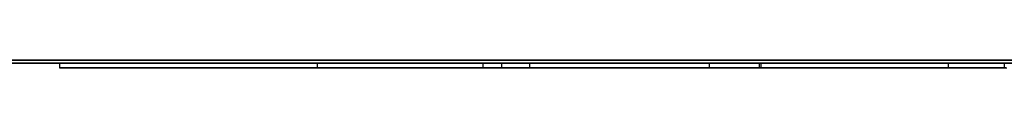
# Model space of a CAD drawing. Extents: x -2.05 to 2.05, y 0 to 2.3.
# Tile 36 of 74: x 1.110007 to 1.171769, y 2.219499 to 2.219999. Entities that reach past the tile are written whole.
import ezdxf

# ---------------------------------------------------------------- set-up
doc = ezdxf.new("R2010")
doc.units = 0
doc.layers.get('0').update_dxf_attribs({"linetype": 'CONTINUOUS'})

# ---------------------------------------------------------------- blocks, each defined once
blk = doc.blocks.new('*U1')
at = {"extrusion": (0, 1, 0)}
for p, q in [((1.978, 2.219999, -0.83), (-1.978, 2.219999, -0.83)), ((-1.978, 2.219999, 0.83), (1.978, 2.219999, 0.83)), ((0.708, 2.219999, -0.705), (1.628, 2.219999, -0.705)), ((1.628, 2.219999, -0.405), (0.708, 2.219999, -0.405)), ((1.628, 2.219799, -0.705), (0.708, 2.219799, -0.705)), ((0.708, 2.219799, -0.405), (1.628, 2.219799, -0.405)), ((1.128667, 2.219799, -0.491024), (1.112504, 2.219799, -0.491024)), ((1.112504, 2.219799, -0.491024), (1.140226, 2.219799, -0.611024)), ((1.139051, 2.219799, -0.535987), (1.128667, 2.219799, -0.491024)), ((1.156487, 2.219799, -0.535987), (1.139051, 2.219799, -0.535987)), ((1.140226, 2.219799, -0.611024), (1.171769, 2.219799, -0.611024)), ((1.153255, 2.219799, -0.597897), (1.141989, 2.219799, -0.548918)), ((1.141989, 2.219799, -0.548918), (1.156389, 2.219799, -0.548918)), ((1.168242, 2.219799, -0.597897), (1.153255, 2.219799, -0.597897)), ((1.140226, 2.219499, -0.611024), (1.112504, 2.219499, -0.491024)), ((1.112504, 2.219499, -0.491024), (1.128667, 2.219499, -0.491024)), ((1.128667, 2.219499, -0.491024), (1.139051, 2.219499, -0.535987)), ((1.139051, 2.219499, -0.535987), (1.156487, 2.219499, -0.535987)), ((1.171769, 2.219499, -0.611024), (1.140226, 2.219499, -0.611024)), ((1.153255, 2.219499, -0.597897), (1.141989, 2.219499, -0.548918)), ((1.141989, 2.219499, -0.548918), (1.156389, 2.219499, -0.548918)), ((1.168242, 2.219499, -0.597897), (1.153255, 2.219499, -0.597897))]:
    blk.add_line(p, q, dxfattribs=at)
for p, q in [((1.978, 2.219999, -0.83), (-1.978, 2.219999, -0.83)), ((0.708, 2.219999, -0.705), (1.628, 2.219999, -0.705)), ((1.628, 2.219799, -0.705), (0.708, 2.219799, -0.705)), ((1.140226, 2.219799, -0.611024), (1.171769, 2.219799, -0.611024)), ((1.140226, 2.219799, -0.611024), (1.140226, 2.219499, -0.611024)), ((1.141989, 2.219799, -0.548918), (1.156389, 2.219799, -0.548918)), ((1.141989, 2.219799, -0.548918), (1.141989, 2.219499, -0.548918)), ((1.156389, 2.219799, -0.548918), (1.156389, 2.219499, -0.548918)), ((1.156389, 2.219799, -0.548918), (1.156389, 2.219499, -0.548918)), ((1.156487, 2.219799, -0.535987), (1.156487, 2.219499, -0.535987)), ((1.168242, 2.219799, -0.597897), (1.168242, 2.219499, -0.597897)), ((1.171769, 2.219799, -0.611024), (1.171769, 2.219499, -0.611024)), ((1.171769, 2.219799, -0.611024), (1.171769, 2.219499, -0.611024)), ((1.171769, 2.219499, -0.611024), (1.140226, 2.219499, -0.611024)), ((1.141989, 2.219499, -0.548918), (1.156389, 2.219499, -0.548918))]:
    blk.add_line(p, q)
at = {"extrusion": (0, 0, -1)}
for p, q in [((-1.978, 2.219999, 0.83), (1.978, 2.219999, 0.83)), ((1.628, 2.219999, -0.405), (0.708, 2.219999, -0.405)), ((0.708, 2.219799, -0.405), (1.628, 2.219799, -0.405)), ((1.128667, 2.219799, -0.491024), (1.112504, 2.219799, -0.491024)), ((1.112504, 2.219799, -0.491024), (1.112504, 2.219499, -0.491024)), ((1.128667, 2.219799, -0.491024), (1.128667, 2.219499, -0.491024)), ((1.156487, 2.219799, -0.535987), (1.139051, 2.219799, -0.535987)), ((1.139051, 2.219799, -0.535987), (1.139051, 2.219499, -0.535987)), ((1.168242, 2.219799, -0.597897), (1.153255, 2.219799, -0.597897)), ((1.153255, 2.219799, -0.597897), (1.153255, 2.219499, -0.597897)), ((1.156487, 2.219799, -0.535987), (1.156487, 2.219499, -0.535987)), ((1.168242, 2.219799, -0.597897), (1.168242, 2.219499, -0.597897)), ((1.112504, 2.219499, -0.491024), (1.128667, 2.219499, -0.491024)), ((1.139051, 2.219499, -0.535987), (1.156487, 2.219499, -0.535987)), ((1.168242, 2.219499, -0.597897), (1.153255, 2.219499, -0.597897))]:
    blk.add_line(p, q, dxfattribs=at)
at = {"extrusion": (0.974338, 0, 0.225092)}
for p, q in [((1.112504, 2.219799, -0.491024), (1.140226, 2.219799, -0.611024)), ((1.112504, 2.219799, -0.491024), (1.112504, 2.219499, -0.491024)), ((1.140226, 2.219799, -0.611024), (1.140226, 2.219499, -0.611024)), ((1.140226, 2.219499, -0.611024), (1.112504, 2.219499, -0.491024))]:
    blk.add_line(p, q, dxfattribs=at)
at = {"extrusion": (-0.974355, 0, -0.225015)}
for p, q in [((1.139051, 2.219799, -0.535987), (1.128667, 2.219799, -0.491024)), ((1.128667, 2.219799, -0.491024), (1.128667, 2.219499, -0.491024)), ((1.139051, 2.219799, -0.535987), (1.139051, 2.219499, -0.535987)), ((1.128667, 2.219499, -0.491024), (1.139051, 2.219499, -0.535987))]:
    blk.add_line(p, q, dxfattribs=at)
at = {"extrusion": (-0.974555, 0, -0.224148)}
for p, q in [((1.153255, 2.219799, -0.597897), (1.141989, 2.219799, -0.548918)), ((1.141989, 2.219799, -0.548918), (1.141989, 2.219499, -0.548918)), ((1.153255, 2.219799, -0.597897), (1.153255, 2.219499, -0.597897)), ((1.153255, 2.219499, -0.597897), (1.141989, 2.219499, -0.548918))]:
    blk.add_line(p, q, dxfattribs=at)
for points in [[(1.15639, 2.2198, -0.548918), (1.15659, 2.2198, -0.548918), (1.15679, 2.2198, -0.548918), (1.15699, 2.2198, -0.548919), (1.15719, 2.2198, -0.548921), (1.15739, 2.2198, -0.548922), (1.15758, 2.2198, -0.548925), (1.15778, 2.2198, -0.548927), (1.15798, 2.2198, -0.54893), (1.15817, 2.2198, -0.548933), (1.15836, 2.2198, -0.548937), (1.15856, 2.2198, -0.548941), (1.15875, 2.2198, -0.548945), (1.15894, 2.2198, -0.54895), (1.15914, 2.2198, -0.548955), (1.15933, 2.2198, -0.548961), (1.15952, 2.2198, -0.548967), (1.15971, 2.2198, -0.548973), (1.1599, 2.2198, -0.54898), (1.16008, 2.2198, -0.548987), (1.16027, 2.2198, -0.548995), (1.16046, 2.2198, -0.549003), (1.16064, 2.2198, -0.549011), (1.16083, 2.2198, -0.54902), (1.16101, 2.2198, -0.549029), (1.1612, 2.2198, -0.549038), (1.16138, 2.2198, -0.549048), (1.16156, 2.2198, -0.549059), (1.16174, 2.2198, -0.549069), (1.16193, 2.2198, -0.54908), (1.16211, 2.2198, -0.549092), (1.16229, 2.2198, -0.549103), (1.16247, 2.2198, -0.549116), (1.16264, 2.2198, -0.549128), (1.16282, 2.2198, -0.549141), (1.163, 2.2198, -0.549154), (1.16317, 2.2198, -0.549168), (1.16335, 2.2198, -0.549182), (1.16353, 2.2198, -0.549197), (1.1637, 2.2198, -0.549212), (1.16387, 2.2198, -0.549227), (1.16405, 2.2198, -0.549243), (1.16422, 2.2198, -0.549259), (1.16439, 2.2198, -0.549275), (1.16456, 2.2198, -0.549292), (1.16473, 2.2198, -0.549309), (1.1649, 2.2198, -0.549327), (1.16507, 2.2198, -0.549345), (1.16524, 2.2198, -0.549363), (1.1654, 2.2198, -0.549382), (1.16557, 2.2198, -0.549401), (1.16573, 2.2198, -0.54942), (1.1659, 2.2198, -0.54944), (1.16606, 2.2198, -0.549461), (1.16623, 2.2198, -0.549481), (1.16639, 2.2198, -0.549502), (1.16655, 2.2198, -0.549524), (1.16671, 2.2198, -0.549546), (1.16688, 2.2198, -0.549568), (1.16704, 2.2198, -0.549591), (1.1672, 2.2198, -0.549614), (1.16735, 2.2198, -0.549637), (1.16751, 2.2198, -0.549661), (1.16767, 2.2198, -0.549685), (1.16783, 2.2198, -0.54971), (1.16798, 2.2198, -0.549734), (1.16814, 2.2198, -0.54976), (1.16829, 2.2198, -0.549785), (1.16845, 2.2198, -0.549812), (1.1686, 2.2198, -0.549838), (1.16875, 2.2198, -0.549865), (1.1689, 2.2198, -0.549892), (1.16906, 2.2198, -0.54992), (1.16921, 2.2198, -0.549948), (1.16936, 2.2198, -0.549976), (1.1695, 2.2198, -0.550005), (1.16965, 2.2198, -0.550034), (1.1698, 2.2198, -0.550064), (1.16995, 2.2198, -0.550094), (1.17009, 2.2198, -0.550124), (1.17024, 2.2198, -0.550155), (1.17038, 2.2198, -0.550186), (1.17053, 2.2198, -0.550218), (1.17067, 2.2198, -0.550249), (1.17081, 2.2198, -0.550282), (1.17096, 2.2198, -0.550314), (1.1711, 2.2198, -0.550348), (1.17124, 2.2198, -0.550381), (1.17138, 2.2198, -0.550415), (1.17152, 2.2198, -0.550449), (1.17166, 2.2198, -0.550484), (1.17179, 2.2198, -0.550519)], [(1.15639, 2.2198, -0.548918), (1.15659, 2.2198, -0.548918), (1.15679, 2.2198, -0.548918), (1.15699, 2.2198, -0.548919), (1.15719, 2.2198, -0.548921), (1.15739, 2.2198, -0.548922), (1.15758, 2.2198, -0.548925), (1.15778, 2.2198, -0.548927), (1.15798, 2.2198, -0.54893), (1.15817, 2.2198, -0.548933), (1.15836, 2.2198, -0.548937), (1.15856, 2.2198, -0.548941), (1.15875, 2.2198, -0.548945), (1.15894, 2.2198, -0.54895), (1.15914, 2.2198, -0.548955), (1.15933, 2.2198, -0.548961), (1.15952, 2.2198, -0.548967), (1.15971, 2.2198, -0.548973), (1.1599, 2.2198, -0.54898), (1.16008, 2.2198, -0.548987), (1.16027, 2.2198, -0.548995), (1.16046, 2.2198, -0.549003), (1.16064, 2.2198, -0.549011), (1.16083, 2.2198, -0.54902), (1.16101, 2.2198, -0.549029), (1.1612, 2.2198, -0.549038), (1.16138, 2.2198, -0.549048), (1.16156, 2.2198, -0.549059), (1.16174, 2.2198, -0.549069), (1.16193, 2.2198, -0.54908), (1.16211, 2.2198, -0.549092), (1.16229, 2.2198, -0.549103), (1.16247, 2.2198, -0.549116), (1.16264, 2.2198, -0.549128), (1.16282, 2.2198, -0.549141), (1.163, 2.2198, -0.549154), (1.16317, 2.2198, -0.549168), (1.16335, 2.2198, -0.549182), (1.16353, 2.2198, -0.549197), (1.1637, 2.2198, -0.549212), (1.16387, 2.2198, -0.549227), (1.16405, 2.2198, -0.549243), (1.16422, 2.2198, -0.549259), (1.16439, 2.2198, -0.549275), (1.16456, 2.2198, -0.549292), (1.16473, 2.2198, -0.549309), (1.1649, 2.2198, -0.549327), (1.16507, 2.2198, -0.549345), (1.16524, 2.2198, -0.549363), (1.1654, 2.2198, -0.549382), (1.16557, 2.2198, -0.549401), (1.16573, 2.2198, -0.54942), (1.1659, 2.2198, -0.54944), (1.16606, 2.2198, -0.549461), (1.16623, 2.2198, -0.549481), (1.16639, 2.2198, -0.549502), (1.16655, 2.2198, -0.549524), (1.16671, 2.2198, -0.549546), (1.16688, 2.2198, -0.549568), (1.16704, 2.2198, -0.549591), (1.1672, 2.2198, -0.549614), (1.16735, 2.2198, -0.549637), (1.16751, 2.2198, -0.549661), (1.16767, 2.2198, -0.549685), (1.16783, 2.2198, -0.54971), (1.16798, 2.2198, -0.549734), (1.16814, 2.2198, -0.54976), (1.16829, 2.2198, -0.549785), (1.16845, 2.2198, -0.549812), (1.1686, 2.2198, -0.549838), (1.16875, 2.2198, -0.549865), (1.1689, 2.2198, -0.549892), (1.16906, 2.2198, -0.54992), (1.16921, 2.2198, -0.549948), (1.16936, 2.2198, -0.549976), (1.1695, 2.2198, -0.550005), (1.16965, 2.2198, -0.550034), (1.1698, 2.2198, -0.550064), (1.16995, 2.2198, -0.550094), (1.17009, 2.2198, -0.550124), (1.17024, 2.2198, -0.550155), (1.17038, 2.2198, -0.550186), (1.17053, 2.2198, -0.550218), (1.17067, 2.2198, -0.550249), (1.17081, 2.2198, -0.550282), (1.17096, 2.2198, -0.550314), (1.1711, 2.2198, -0.550348), (1.17124, 2.2198, -0.550381), (1.17138, 2.2198, -0.550415), (1.17152, 2.2198, -0.550449), (1.17166, 2.2198, -0.550484), (1.17179, 2.2198, -0.550519)], [(1.17189, 2.2198, -0.537309), (1.17167, 2.2198, -0.537267), (1.17145, 2.2198, -0.537226), (1.17123, 2.2198, -0.537186), (1.17101, 2.2198, -0.537146), (1.17078, 2.2198, -0.537107), (1.17056, 2.2198, -0.537069), (1.17034, 2.2198, -0.537031), (1.17011, 2.2198, -0.536994), (1.16989, 2.2198, -0.536958), (1.16966, 2.2198, -0.536922), (1.16944, 2.2198, -0.536887), (1.16921, 2.2198, -0.536853), (1.16898, 2.2198, -0.536819), (1.16875, 2.2198, -0.536786), (1.16852, 2.2198, -0.536754), (1.16829, 2.2198, -0.536723), (1.16806, 2.2198, -0.536692), (1.16782, 2.2198, -0.536661), (1.16759, 2.2198, -0.536632), (1.16736, 2.2198, -0.536603), (1.16712, 2.2198, -0.536574), (1.16689, 2.2198, -0.536547), (1.16665, 2.2198, -0.53652), (1.16641, 2.2198, -0.536493), (1.16617, 2.2198, -0.536468), (1.16593, 2.2198, -0.536443), (1.16569, 2.2198, -0.536419), (1.16545, 2.2198, -0.536395), (1.16521, 2.2198, -0.536372), (1.16497, 2.2198, -0.53635), (1.16472, 2.2198, -0.536328), (1.16448, 2.2198, -0.536307), (1.16423, 2.2198, -0.536287), (1.16399, 2.2198, -0.536267), (1.16374, 2.2198, -0.536248), (1.16349, 2.2198, -0.53623), (1.16324, 2.2198, -0.536212), (1.163, 2.2198, -0.536195), (1.16275, 2.2198, -0.536179), (1.16249, 2.2198, -0.536163), (1.16224, 2.2198, -0.536148), (1.16199, 2.2198, -0.536134), (1.16174, 2.2198, -0.53612), (1.16148, 2.2198, -0.536107), (1.16123, 2.2198, -0.536095), (1.16097, 2.2198, -0.536083), (1.16071, 2.2198, -0.536072), (1.16046, 2.2198, -0.536062), (1.1602, 2.2198, -0.536052), (1.15994, 2.2198, -0.536043), (1.15968, 2.2198, -0.536035), (1.15942, 2.2198, -0.536027), (1.15915, 2.2198, -0.53602), (1.15889, 2.2198, -0.536014), (1.15863, 2.2198, -0.536008), (1.15836, 2.2198, -0.536003), (1.1581, 2.2198, -0.535999), (1.15783, 2.2198, -0.535995), (1.15756, 2.2198, -0.535992), (1.1573, 2.2198, -0.53599), (1.15703, 2.2198, -0.535988), (1.15676, 2.2198, -0.535987), (1.15649, 2.2198, -0.535987)], [(1.17189, 2.2198, -0.537309), (1.17167, 2.2198, -0.537267), (1.17145, 2.2198, -0.537226), (1.17123, 2.2198, -0.537186), (1.17101, 2.2198, -0.537146), (1.17078, 2.2198, -0.537107), (1.17056, 2.2198, -0.537069), (1.17034, 2.2198, -0.537031), (1.17011, 2.2198, -0.536994), (1.16989, 2.2198, -0.536958), (1.16966, 2.2198, -0.536922), (1.16944, 2.2198, -0.536887), (1.16921, 2.2198, -0.536853), (1.16898, 2.2198, -0.536819), (1.16875, 2.2198, -0.536786), (1.16852, 2.2198, -0.536754), (1.16829, 2.2198, -0.536723), (1.16806, 2.2198, -0.536692), (1.16782, 2.2198, -0.536661), (1.16759, 2.2198, -0.536632), (1.16736, 2.2198, -0.536603), (1.16712, 2.2198, -0.536574), (1.16689, 2.2198, -0.536547), (1.16665, 2.2198, -0.53652), (1.16641, 2.2198, -0.536493), (1.16617, 2.2198, -0.536468), (1.16593, 2.2198, -0.536443), (1.16569, 2.2198, -0.536419), (1.16545, 2.2198, -0.536395), (1.16521, 2.2198, -0.536372), (1.16497, 2.2198, -0.53635), (1.16472, 2.2198, -0.536328), (1.16448, 2.2198, -0.536307), (1.16423, 2.2198, -0.536287), (1.16399, 2.2198, -0.536267), (1.16374, 2.2198, -0.536248), (1.16349, 2.2198, -0.53623), (1.16324, 2.2198, -0.536212), (1.163, 2.2198, -0.536195), (1.16275, 2.2198, -0.536179), (1.16249, 2.2198, -0.536163), (1.16224, 2.2198, -0.536148), (1.16199, 2.2198, -0.536134), (1.16174, 2.2198, -0.53612), (1.16148, 2.2198, -0.536107), (1.16123, 2.2198, -0.536095), (1.16097, 2.2198, -0.536083), (1.16071, 2.2198, -0.536072), (1.16046, 2.2198, -0.536062), (1.1602, 2.2198, -0.536052), (1.15994, 2.2198, -0.536043), (1.15968, 2.2198, -0.536035), (1.15942, 2.2198, -0.536027), (1.15915, 2.2198, -0.53602), (1.15889, 2.2198, -0.536014), (1.15863, 2.2198, -0.536008), (1.15836, 2.2198, -0.536003), (1.1581, 2.2198, -0.535999), (1.15783, 2.2198, -0.535995), (1.15756, 2.2198, -0.535992), (1.1573, 2.2198, -0.53599), (1.15703, 2.2198, -0.535988), (1.15676, 2.2198, -0.535987), (1.15649, 2.2198, -0.535987)], [(1.17186, 2.2198, -0.597823), (1.17171, 2.2198, -0.597829), (1.17157, 2.2198, -0.597835), (1.17142, 2.2198, -0.59784), (1.17128, 2.2198, -0.597846), (1.17113, 2.2198, -0.597851), (1.17099, 2.2198, -0.597855), (1.17084, 2.2198, -0.59786), (1.17069, 2.2198, -0.597864), (1.17054, 2.2198, -0.597868), (1.17039, 2.2198, -0.597872), (1.17024, 2.2198, -0.597875), (1.17009, 2.2198, -0.597879), (1.16994, 2.2198, -0.597882), (1.16979, 2.2198, -0.597884), (1.16964, 2.2198, -0.597887), (1.16949, 2.2198, -0.597889), (1.16933, 2.2198, -0.597891), (1.16918, 2.2198, -0.597893), (1.16902, 2.2198, -0.597894), (1.16887, 2.2198, -0.597895), (1.16871, 2.2198, -0.597896), (1.16856, 2.2198, -0.597897), (1.1684, 2.2198, -0.597897), (1.16824, 2.2198, -0.597897)], [(1.17186, 2.2198, -0.597823), (1.17171, 2.2198, -0.597829), (1.17157, 2.2198, -0.597835), (1.17142, 2.2198, -0.59784), (1.17128, 2.2198, -0.597846), (1.17113, 2.2198, -0.597851), (1.17099, 2.2198, -0.597855), (1.17084, 2.2198, -0.59786), (1.17069, 2.2198, -0.597864), (1.17054, 2.2198, -0.597868), (1.17039, 2.2198, -0.597872), (1.17024, 2.2198, -0.597875), (1.17009, 2.2198, -0.597879), (1.16994, 2.2198, -0.597882), (1.16979, 2.2198, -0.597884), (1.16964, 2.2198, -0.597887), (1.16949, 2.2198, -0.597889), (1.16933, 2.2198, -0.597891), (1.16918, 2.2198, -0.597893), (1.16902, 2.2198, -0.597894), (1.16887, 2.2198, -0.597895), (1.16871, 2.2198, -0.597896), (1.16856, 2.2198, -0.597897), (1.1684, 2.2198, -0.597897), (1.16824, 2.2198, -0.597897)], [(1.15639, 2.2195, -0.548918), (1.15669, 2.2195, -0.548918), (1.15699, 2.2195, -0.548919), (1.15729, 2.2195, -0.548922), (1.15759, 2.2195, -0.548925), (1.15788, 2.2195, -0.548929), (1.15818, 2.2195, -0.548933), (1.15847, 2.2195, -0.548939), (1.15876, 2.2195, -0.548946), (1.15905, 2.2195, -0.548953), (1.15933, 2.2195, -0.548961), (1.15962, 2.2195, -0.548971), (1.1599, 2.2195, -0.548981), (1.16019, 2.2195, -0.548992), (1.16047, 2.2195, -0.549003), (1.16075, 2.2195, -0.549016), (1.16103, 2.2195, -0.54903), (1.1613, 2.2195, -0.549044), (1.16158, 2.2195, -0.549059), (1.16185, 2.2195, -0.549075), (1.16212, 2.2195, -0.549093), (1.16239, 2.2195, -0.54911), (1.16266, 2.2195, -0.549129), (1.16293, 2.2195, -0.549149), (1.16319, 2.2195, -0.549169), (1.16345, 2.2195, -0.549191), (1.16372, 2.2195, -0.549213), (1.16398, 2.2195, -0.549236), (1.16424, 2.2195, -0.54926), (1.16449, 2.2195, -0.549285), (1.16475, 2.2195, -0.549311), (1.165, 2.2195, -0.549338), (1.16526, 2.2195, -0.549365), (1.16551, 2.2195, -0.549394), (1.16576, 2.2195, -0.549423), (1.166, 2.2195, -0.549453), (1.16625, 2.2195, -0.549484), (1.1665, 2.2195, -0.549516), (1.16674, 2.2195, -0.549549), (1.16698, 2.2195, -0.549583), (1.16722, 2.2195, -0.549617), (1.16746, 2.2195, -0.549653), (1.1677, 2.2195, -0.549689), (1.16793, 2.2195, -0.549726), (1.16816, 2.2195, -0.549764), (1.1684, 2.2195, -0.549803), (1.16863, 2.2195, -0.549843), (1.16886, 2.2195, -0.549884), (1.16908, 2.2195, -0.549925), (1.16931, 2.2195, -0.549968), (1.16953, 2.2195, -0.550011), (1.16976, 2.2195, -0.550055), (1.16998, 2.2195, -0.5501), (1.1702, 2.2195, -0.550146), (1.17041, 2.2195, -0.550193), (1.17063, 2.2195, -0.55024), (1.17085, 2.2195, -0.550289), (1.17106, 2.2195, -0.550338), (1.17127, 2.2195, -0.550389), (1.17148, 2.2195, -0.55044), (1.17169, 2.2195, -0.550492), (1.1719, 2.2195, -0.550545)], [(1.15639, 2.2195, -0.548918), (1.15669, 2.2195, -0.548918), (1.15699, 2.2195, -0.548919), (1.15729, 2.2195, -0.548922), (1.15759, 2.2195, -0.548925), (1.15788, 2.2195, -0.548929), (1.15818, 2.2195, -0.548933), (1.15847, 2.2195, -0.548939), (1.15876, 2.2195, -0.548946), (1.15905, 2.2195, -0.548953), (1.15933, 2.2195, -0.548961), (1.15962, 2.2195, -0.548971), (1.1599, 2.2195, -0.548981), (1.16019, 2.2195, -0.548992), (1.16047, 2.2195, -0.549003), (1.16075, 2.2195, -0.549016), (1.16103, 2.2195, -0.54903), (1.1613, 2.2195, -0.549044), (1.16158, 2.2195, -0.549059), (1.16185, 2.2195, -0.549075), (1.16212, 2.2195, -0.549093), (1.16239, 2.2195, -0.54911), (1.16266, 2.2195, -0.549129), (1.16293, 2.2195, -0.549149), (1.16319, 2.2195, -0.549169), (1.16345, 2.2195, -0.549191), (1.16372, 2.2195, -0.549213), (1.16398, 2.2195, -0.549236), (1.16424, 2.2195, -0.54926), (1.16449, 2.2195, -0.549285), (1.16475, 2.2195, -0.549311), (1.165, 2.2195, -0.549338), (1.16526, 2.2195, -0.549365), (1.16551, 2.2195, -0.549394), (1.16576, 2.2195, -0.549423), (1.166, 2.2195, -0.549453), (1.16625, 2.2195, -0.549484), (1.1665, 2.2195, -0.549516), (1.16674, 2.2195, -0.549549), (1.16698, 2.2195, -0.549583), (1.16722, 2.2195, -0.549617), (1.16746, 2.2195, -0.549653), (1.1677, 2.2195, -0.549689), (1.16793, 2.2195, -0.549726), (1.16816, 2.2195, -0.549764), (1.1684, 2.2195, -0.549803), (1.16863, 2.2195, -0.549843), (1.16886, 2.2195, -0.549884), (1.16908, 2.2195, -0.549925), (1.16931, 2.2195, -0.549968), (1.16953, 2.2195, -0.550011), (1.16976, 2.2195, -0.550055), (1.16998, 2.2195, -0.5501), (1.1702, 2.2195, -0.550146), (1.17041, 2.2195, -0.550193), (1.17063, 2.2195, -0.55024), (1.17085, 2.2195, -0.550289), (1.17106, 2.2195, -0.550338), (1.17127, 2.2195, -0.550389), (1.17148, 2.2195, -0.55044), (1.17169, 2.2195, -0.550492), (1.1719, 2.2195, -0.550545)], [(1.15649, 2.2195, -0.535987), (1.15689, 2.2195, -0.535988), (1.1573, 2.2195, -0.53599), (1.1577, 2.2195, -0.535994), (1.1581, 2.2195, -0.535999), (1.1585, 2.2195, -0.536006), (1.1589, 2.2195, -0.536014), (1.15929, 2.2195, -0.536024), (1.15968, 2.2195, -0.536035), (1.16008, 2.2195, -0.536048), (1.16047, 2.2195, -0.536062), (1.16085, 2.2195, -0.536078), (1.16124, 2.2195, -0.536095), (1.16162, 2.2195, -0.536114), (1.162, 2.2195, -0.536135), (1.16238, 2.2195, -0.536156), (1.16276, 2.2195, -0.53618), (1.16314, 2.2195, -0.536205), (1.16351, 2.2195, -0.536231), (1.16388, 2.2195, -0.536259), (1.16425, 2.2195, -0.536288), (1.16462, 2.2195, -0.536319), (1.16499, 2.2195, -0.536351), (1.16535, 2.2195, -0.536385), (1.16572, 2.2195, -0.536421), (1.16608, 2.2195, -0.536458), (1.16644, 2.2195, -0.536496), (1.16679, 2.2195, -0.536536), (1.16715, 2.2195, -0.536577), (1.1675, 2.2195, -0.53662), (1.16785, 2.2195, -0.536665), (1.1682, 2.2195, -0.536711), (1.16855, 2.2195, -0.536758), (1.1689, 2.2195, -0.536807), (1.16924, 2.2195, -0.536858), (1.16958, 2.2195, -0.53691), (1.16992, 2.2195, -0.536963), (1.17026, 2.2195, -0.537018), (1.1706, 2.2195, -0.537074), (1.17093, 2.2195, -0.537132), (1.17126, 2.2195, -0.537192), (1.17159, 2.2195, -0.537253), (1.17192, 2.2195, -0.537315)], [(1.15649, 2.2195, -0.535987), (1.15689, 2.2195, -0.535988), (1.1573, 2.2195, -0.53599), (1.1577, 2.2195, -0.535994), (1.1581, 2.2195, -0.535999), (1.1585, 2.2195, -0.536006), (1.1589, 2.2195, -0.536014), (1.15929, 2.2195, -0.536024), (1.15968, 2.2195, -0.536035), (1.16008, 2.2195, -0.536048), (1.16047, 2.2195, -0.536062), (1.16085, 2.2195, -0.536078), (1.16124, 2.2195, -0.536095), (1.16162, 2.2195, -0.536114), (1.162, 2.2195, -0.536135), (1.16238, 2.2195, -0.536156), (1.16276, 2.2195, -0.53618), (1.16314, 2.2195, -0.536205), (1.16351, 2.2195, -0.536231), (1.16388, 2.2195, -0.536259), (1.16425, 2.2195, -0.536288), (1.16462, 2.2195, -0.536319), (1.16499, 2.2195, -0.536351), (1.16535, 2.2195, -0.536385), (1.16572, 2.2195, -0.536421), (1.16608, 2.2195, -0.536458), (1.16644, 2.2195, -0.536496), (1.16679, 2.2195, -0.536536), (1.16715, 2.2195, -0.536577), (1.1675, 2.2195, -0.53662), (1.16785, 2.2195, -0.536665), (1.1682, 2.2195, -0.536711), (1.16855, 2.2195, -0.536758), (1.1689, 2.2195, -0.536807), (1.16924, 2.2195, -0.536858), (1.16958, 2.2195, -0.53691), (1.16992, 2.2195, -0.536963), (1.17026, 2.2195, -0.537018), (1.1706, 2.2195, -0.537074), (1.17093, 2.2195, -0.537132), (1.17126, 2.2195, -0.537192), (1.17159, 2.2195, -0.537253), (1.17192, 2.2195, -0.537315)], [(1.17187, 2.2195, -0.597823), (1.17165, 2.2195, -0.597832), (1.17143, 2.2195, -0.59784), (1.17121, 2.2195, -0.597848), (1.17099, 2.2195, -0.597855), (1.17077, 2.2195, -0.597862), (1.17055, 2.2195, -0.597868), (1.17032, 2.2195, -0.597874), (1.1701, 2.2195, -0.597879), (1.16987, 2.2195, -0.597883), (1.16964, 2.2195, -0.597887), (1.16941, 2.2195, -0.59789), (1.16918, 2.2195, -0.597893), (1.16895, 2.2195, -0.597895), (1.16871, 2.2195, -0.597896), (1.16848, 2.2195, -0.597897), (1.16824, 2.2195, -0.597897)], [(1.17187, 2.2195, -0.597823), (1.17165, 2.2195, -0.597832), (1.17143, 2.2195, -0.59784), (1.17121, 2.2195, -0.597848), (1.17099, 2.2195, -0.597855), (1.17077, 2.2195, -0.597862), (1.17055, 2.2195, -0.597868), (1.17032, 2.2195, -0.597874), (1.1701, 2.2195, -0.597879), (1.16987, 2.2195, -0.597883), (1.16964, 2.2195, -0.597887), (1.16941, 2.2195, -0.59789), (1.16918, 2.2195, -0.597893), (1.16895, 2.2195, -0.597895), (1.16871, 2.2195, -0.597896), (1.16848, 2.2195, -0.597897), (1.16824, 2.2195, -0.597897)]]:
    blk.add_polyline3d(points)

msp = doc.modelspace()

# ---------------------------------------------------------------- block references
msp.add_blockref('*U1', (0, 0))

doc.saveas('drawing.dxf')
